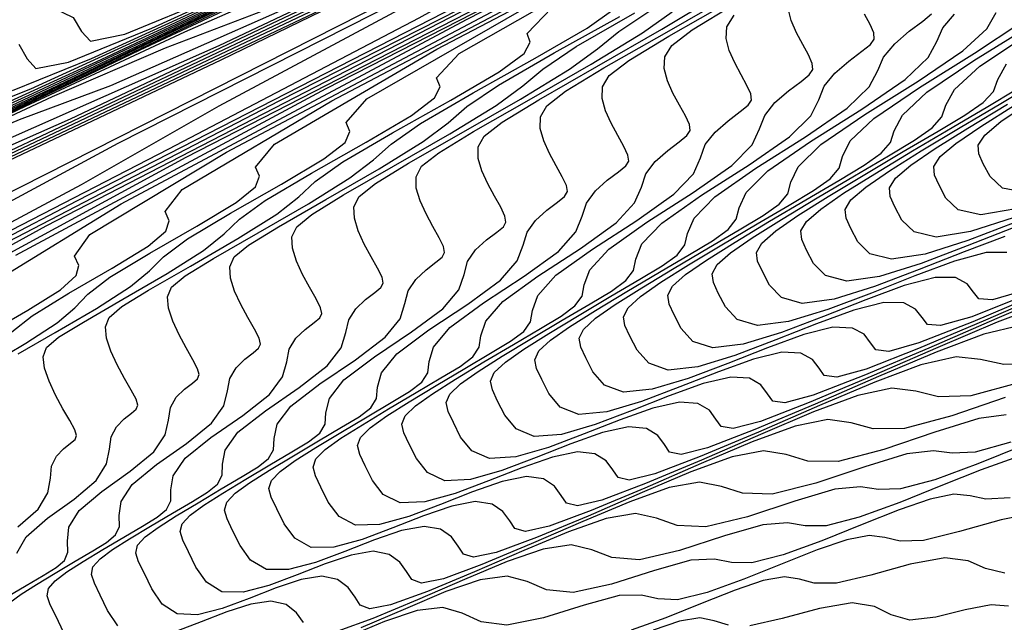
# Model space of a CAD drawing. Extents: x 3249832 to 3255657, y 13789405 to 13793316.
# Tile 191 of 256: x 3254639 to 3254653, y 13790544 to 13790552. Entities that reach past the tile are written whole.
import ezdxf

# ---------------------------------------------------------------- set-up
doc = ezdxf.new("R2010")
doc.units = 0
doc.header["$LTSCALE"] = 100
doc.header["$MEASUREMENT"] = 0
for name, color, linetype in [('GRATIO_CON', 10, 'CONTINUOUS'), ('GRATIO_ICON', 7, 'CONTINUOUS'), ('TARGETS_EAST', 7, 'CONTINUOUS')]:
    doc.layers.add(name, color=color, linetype=linetype)

# ---------------------------------------------------------------- blocks, each defined once
blk = doc.blocks.new('Gratio_032316_contours')
at = {"layer": 'GRATIO_CON', "color": 1, "linetype": 'Continuous', "flags": 128}
for points in [[(3254631.749, 13790546.781), (3254642.139, 13790551.705), (3254660.612, 13790560.669)], [(3254629.952, 13790546.105), (3254633.823, 13790547.807), (3254643.957, 13790552.61), (3254661.97, 13790561.35)], [(3254632.081, 13790547.153), (3254635.895, 13790548.831), (3254645.776, 13790553.514), (3254663.328, 13790562.031)], [(3254631.435, 13790547.138), (3254632.413, 13790547.577), (3254633.213, 13790547.874), (3254634.21, 13790548.201), (3254637.966, 13790549.856), (3254647.594, 13790554.419), (3254664.686, 13790562.712)], [(3254631.869, 13790547.388), (3254633.138, 13790547.995), (3254634.625, 13790548.706), (3254636.099, 13790549.384), (3254637.288, 13790549.873), (3254638.468, 13790550.296), (3254642.109, 13790551.904), (3254651.231, 13790556.227), (3254667.403, 13790564.074)], [(3254631.84, 13790547.41), (3254632.994, 13790547.946), (3254634.48, 13790548.657), (3254636.22, 13790549.489), (3254637.942, 13790550.288), (3254639.325, 13790550.873), (3254640.596, 13790551.344), (3254644.18, 13790552.928), (3254653.049, 13790557.132), (3254668.761, 13790564.755)], [(3254631.889, 13790547.498), (3254632.798, 13790547.888), (3254634.12, 13790548.504), (3254635.822, 13790549.319), (3254637.815, 13790550.273), (3254639.785, 13790551.192), (3254641.362, 13790551.872), (3254642.725, 13790552.392), (3254646.252, 13790553.953), (3254654.868, 13790558.036)], [(3254632.175, 13790547.743), (3254632.733, 13790547.921), (3254633.757, 13790548.365), (3254635.246, 13790549.062), (3254637.164, 13790549.981), (3254639.41, 13790551.056), (3254641.628, 13790552.095), (3254643.399, 13790552.872), (3254644.854, 13790553.44), (3254648.323, 13790554.977), (3254656.686, 13790558.941)], [(3254632.15, 13790549.075), (3254632.68, 13790549.184), (3254633.038, 13790549.114), (3254633.247, 13790548.922), (3254633.361, 13790548.699), (3254633.462, 13790548.537), (3254633.742, 13790548.528), (3254634.421, 13790548.766), (3254635.673, 13790549.32), (3254637.498, 13790550.178), (3254639.848, 13790551.304), (3254642.6, 13790552.623), (3254645.314, 13790553.903), (3254647.474, 13790554.871), (3254649.112, 13790555.536), (3254652.466, 13790557.026), (3254660.323, 13790560.75)], [(3254632.196, 13790549.185), (3254632.834, 13790549.411), (3254633.407, 13790549.54), (3254633.789, 13790549.483), (3254634.006, 13790549.297), (3254634.12, 13790549.076), (3254634.223, 13790548.917), (3254634.525, 13790548.921), (3254635.265, 13790549.188), (3254636.632, 13790549.798), (3254638.624, 13790550.736), (3254641.191, 13790551.966), (3254644.195, 13790553.407), (3254647.157, 13790554.807), (3254649.511, 13790555.871), (3254651.241, 13790556.584), (3254654.537, 13790558.05)], [(3254631.898, 13790549.2), (3254632.246, 13790549.282), (3254632.829, 13790549.496), (3254633.518, 13790549.746), (3254634.134, 13790549.896), (3254634.539, 13790549.851), (3254634.764, 13790549.671), (3254634.878, 13790549.454), (3254634.984, 13790549.298), (3254635.309, 13790549.313), (3254636.109, 13790549.61), (3254637.59, 13790550.275), (3254639.75, 13790551.294), (3254642.533, 13790552.628), (3254645.79, 13790554.19), (3254649, 13790555.71), (3254651.548, 13790556.87), (3254653.37, 13790557.631)], [(3254632.135, 13790549.499), (3254632.271, 13790549.483), (3254632.463, 13790549.48), (3254632.836, 13790549.573), (3254633.463, 13790549.808), (3254634.202, 13790550.081), (3254634.861, 13790550.251), (3254635.29, 13790550.22), (3254635.522, 13790550.046), (3254635.637, 13790549.831), (3254635.746, 13790549.679), (3254636.092, 13790549.706), (3254636.953, 13790550.033), (3254638.548, 13790550.753), (3254640.876, 13790551.853), (3254643.875, 13790553.29), (3254647.385, 13790554.974), (3254650.843, 13790556.614), (3254653.585, 13790557.87)], [(3254632.154, 13790549.769), (3254632.265, 13790549.731), (3254632.397, 13790549.754), (3254632.569, 13790549.82), (3254632.792, 13790549.911), (3254633.027, 13790549.996), (3254633.229, 13790550.04), (3254633.38, 13790550.032), (3254633.594, 13790550.04), (3254634.015, 13790550.156), (3254634.729, 13790550.431), (3254635.57, 13790550.751), (3254636.315, 13790550.963), (3254636.79, 13790550.957), (3254637.039, 13790550.795), (3254637.154, 13790550.586), (3254637.268, 13790550.44), (3254637.659, 13790550.491), (3254638.641, 13790550.877), (3254640.465, 13790551.708), (3254643.127, 13790552.969), (3254646.559, 13790554.614), (3254650.575, 13790556.541), (3254654.529, 13790558.422)], [(3254638.442, 13790550.883), (3254639.484, 13790551.3), (3254641.423, 13790552.186), (3254644.253, 13790553.527), (3254647.901, 13790555.275), (3254652.17, 13790557.325), (3254656.372, 13790559.325)], [(3254639.225, 13790551.276), (3254640.328, 13790551.722), (3254642.382, 13790552.663), (3254645.379, 13790554.085), (3254649.243, 13790555.937), (3254653.765, 13790558.108)], [(3254639.314, 13790551.92), (3254639.43, 13790551.718), (3254639.552, 13790551.582), (3254640.009, 13790551.668), (3254641.172, 13790552.145), (3254643.34, 13790553.141), (3254646.505, 13790554.643), (3254650.585, 13790556.599), (3254655.36, 13790558.892)]]:
    blk.add_lwpolyline(points, dxfattribs=at)
at = {"layer": 'GRATIO_CON', "color": 5, "linetype": 'Continuous', "flags": 128}
for points in [[(3254627.974, 13790543.635), (3254628.839, 13790544.172), (3254629.879, 13790544.763), (3254630.77, 13790545.306), (3254631.786, 13790545.973), (3254635.594, 13790548.034), (3254645.46, 13790553.036), (3254663.069, 13790561.762)], [(3254628.706, 13790543.58), (3254628.997, 13790543.95), (3254629.928, 13790544.594), (3254631.66, 13790545.563), (3254633.721, 13790546.663), (3254635.48, 13790547.634), (3254636.947, 13790548.517), (3254640.701, 13790550.541), (3254649.96, 13790555.235), (3254666.437, 13790563.4)], [(3254630.077, 13790543.851), (3254629.998, 13790543.993), (3254629.994, 13790544.212), (3254630.465, 13790544.668), (3254631.881, 13790545.553), (3254634.481, 13790546.955), (3254637.563, 13790548.562), (3254640.189, 13790549.962), (3254642.108, 13790551.06), (3254645.808, 13790553.048), (3254654.46, 13790557.434)], [(3254630.831, 13790543.846), (3254630.991, 13790543.981), (3254631.183, 13790544.116), (3254631.329, 13790544.243), (3254631.373, 13790544.357), (3254631.336, 13790544.473), (3254631.26, 13790544.615), (3254631.283, 13790544.844), (3254631.933, 13790545.387), (3254633.835, 13790546.511), (3254637.303, 13790548.346), (3254641.405, 13790550.462), (3254644.899, 13790552.29), (3254647.27, 13790553.604), (3254650.915, 13790555.554), (3254658.96, 13790559.633)], [(3254631.855, 13790543.796), (3254631.854, 13790543.898), (3254631.913, 13790543.973), (3254632.052, 13790544.061), (3254632.272, 13790544.189), (3254632.516, 13790544.343), (3254632.709, 13790544.497), (3254632.806, 13790544.634), (3254632.871, 13790544.768), (3254632.999, 13790544.919), (3254633.247, 13790545.098), (3254633.542, 13790545.287), (3254633.777, 13790545.459), (3254633.872, 13790545.596), (3254633.855, 13790545.719), (3254633.784, 13790545.858), (3254633.86, 13790546.107), (3254634.869, 13790546.823), (3254637.742, 13790548.429), (3254642.946, 13790551.129), (3254649.089, 13790554.261), (3254654.318, 13790556.946)], [(3254636.337, 13790547.541), (3254639.696, 13790549.388), (3254645.767, 13790552.521), (3254652.932, 13790556.161), (3254659.028, 13790559.274)], [(3254637.806, 13790548.26), (3254641.65, 13790550.346), (3254648.589, 13790553.912), (3254656.774, 13790558.061)], [(3254639.274, 13790548.978), (3254643.603, 13790551.305), (3254651.41, 13790555.303), (3254660.616, 13790559.96)], [(3254638.885, 13790547.89), (3254639.44, 13790548.213), (3254639.896, 13790548.497), (3254640.117, 13790548.694), (3254640.151, 13790548.833), (3254640.093, 13790548.965), (3254640.303, 13790549.265), (3254642.21, 13790550.414), (3254647.511, 13790553.222), (3254657.053, 13790558.086)], [(3254639.218, 13790547.91), (3254639.501, 13790548.135), (3254640.013, 13790548.449), (3254640.619, 13790548.798), (3254641.12, 13790549.104), (3254641.367, 13790549.313), (3254641.411, 13790549.456), (3254641.354, 13790549.586), (3254641.591, 13790549.896), (3254643.678, 13790551.133), (3254649.464, 13790554.181), (3254659.875, 13790559.478)], [(3254638.879, 13790547.435), (3254639.414, 13790547.75), (3254639.851, 13790548.035), (3254640.095, 13790548.246), (3254640.276, 13790548.433), (3254640.584, 13790548.671), (3254641.141, 13790549.007), (3254641.799, 13790549.383), (3254642.344, 13790549.712), (3254642.616, 13790549.933), (3254642.67, 13790550.079), (3254642.616, 13790550.208), (3254642.88, 13790550.528), (3254645.146, 13790551.851), (3254651.418, 13790555.14), (3254662.696, 13790560.869)], [(3254639.308, 13790547.604), (3254639.823, 13790547.899), (3254640.399, 13790548.236), (3254640.872, 13790548.54), (3254641.136, 13790548.762), (3254641.334, 13790548.957), (3254641.668, 13790549.207), (3254642.269, 13790549.566), (3254642.978, 13790549.968), (3254643.568, 13790550.32), (3254643.865, 13790550.552), (3254643.929, 13790550.702), (3254643.878, 13790550.829), (3254644.168, 13790551.159), (3254646.614, 13790552.569), (3254653.372, 13790556.099)], [(3254639.287, 13790544.825), (3254639.416, 13790545.052), (3254639.714, 13790545.309), (3254640.085, 13790545.577), (3254640.392, 13790545.836), (3254640.539, 13790546.07), (3254640.579, 13790546.273), (3254640.601, 13790546.446), (3254640.675, 13790546.586), (3254640.782, 13790546.696), (3254640.886, 13790546.776), (3254640.953, 13790546.832), (3254640.975, 13790546.887), (3254640.951, 13790546.969), (3254640.884, 13790547.096), (3254640.789, 13790547.261), (3254640.688, 13790547.448), (3254640.599, 13790547.639), (3254640.539, 13790547.821), (3254640.522, 13790547.979), (3254640.574, 13790548.111), (3254640.752, 13790548.262), (3254641.122, 13790548.489), (3254641.711, 13790548.826), (3254642.37, 13790549.21), (3254642.912, 13790549.551), (3254643.219, 13790549.794), (3254643.45, 13790550.004), (3254643.835, 13790550.279), (3254644.524, 13790550.683), (3254645.338, 13790551.138), (3254646.016, 13790551.535), (3254646.363, 13790551.792), (3254646.448, 13790551.947), (3254646.402, 13790552.072), (3254646.745, 13790552.422)], [(3254653.118, 13790544.085), (3254652.874, 13790544.104), (3254652.513, 13790544.031), (3254652.104, 13790543.932), (3254651.74, 13790543.891), (3254651.48, 13790543.963), (3254651.248, 13790544.077), (3254650.938, 13790544.129), (3254650.479, 13790544.053), (3254649.96, 13790543.913), (3254649.508, 13790543.811)], [(3254649.212, 13790543.817), (3254649.013, 13790543.88), (3254648.811, 13790543.919), (3254648.528, 13790543.873), (3254648.162, 13790543.75)], [(3254639.159, 13790544.219), (3254639.419, 13790544.374), (3254639.655, 13790544.512), (3254639.835, 13790544.623), (3254639.952, 13790544.723), (3254640, 13790544.838), (3254639.994, 13790544.991), (3254640.014, 13790545.184), (3254640.155, 13790545.417), (3254640.474, 13790545.684), (3254640.869, 13790545.965), (3254641.198, 13790546.236), (3254641.358, 13790546.475), (3254641.403, 13790546.679), (3254641.43, 13790546.853), (3254641.51, 13790546.997), (3254641.625, 13790547.112), (3254641.735, 13790547.196), (3254641.806, 13790547.256), (3254641.83, 13790547.313), (3254641.808, 13790547.394), (3254641.742, 13790547.521), (3254641.649, 13790547.685), (3254641.549, 13790547.869), (3254641.461, 13790548.058), (3254641.403, 13790548.239), (3254641.389, 13790548.398), (3254641.446, 13790548.532), (3254641.635, 13790548.691), (3254642.03, 13790548.932), (3254642.654, 13790549.29), (3254643.355, 13790549.696), (3254643.933, 13790550.057), (3254644.26, 13790550.309), (3254644.507, 13790550.527), (3254644.919, 13790550.815), (3254645.652, 13790551.241), (3254646.517, 13790551.724), (3254647.239, 13790552.143), (3254647.613, 13790552.411)], [(3254653.066, 13790544.544), (3254652.795, 13790544.608), (3254652.555, 13790544.715), (3254652.23, 13790544.759), (3254651.746, 13790544.671), (3254651.196, 13790544.518), (3254650.719, 13790544.405), (3254650.409, 13790544.403), (3254650.202, 13790544.461), (3254649.992, 13790544.495), (3254649.694, 13790544.441), (3254649.306, 13790544.309), (3254648.845, 13790544.126), (3254648.34, 13790543.923), (3254647.854, 13790543.75)], [(3254639.191, 13790544.134), (3254639.346, 13790544.251), (3254639.561, 13790544.388), (3254639.824, 13790544.546), (3254640.099, 13790544.71), (3254640.348, 13790544.857), (3254640.54, 13790544.973), (3254640.663, 13790545.078), (3254640.717, 13790545.195), (3254640.715, 13790545.348), (3254640.74, 13790545.543), (3254640.894, 13790545.781), (3254641.234, 13790546.06), (3254641.654, 13790546.354), (3254642.004, 13790546.635), (3254642.176, 13790546.879), (3254642.227, 13790547.086), (3254642.258, 13790547.26), (3254642.345, 13790547.408), (3254642.467, 13790547.527), (3254642.584, 13790547.617), (3254642.659, 13790547.68), (3254642.686, 13790547.738), (3254642.666, 13790547.82), (3254642.601, 13790547.946), (3254642.509, 13790548.108), (3254642.41, 13790548.29), (3254642.324, 13790548.478), (3254642.266, 13790548.657), (3254642.256, 13790548.816), (3254642.318, 13790548.954), (3254642.519, 13790549.12), (3254642.937, 13790549.375), (3254643.598, 13790549.754), (3254644.341, 13790550.183), (3254644.953, 13790550.562), (3254645.301, 13790550.825), (3254645.565, 13790551.051), (3254646.003, 13790551.351), (3254646.78, 13790551.8), (3254647.697, 13790552.309)], [(3254653.523, 13790545.389), (3254653.013, 13790545.288), (3254652.433, 13790545.123), (3254651.93, 13790544.999), (3254651.606, 13790544.99), (3254651.392, 13790545.042), (3254651.173, 13790545.071), (3254650.86, 13790545.01), (3254650.449, 13790544.868), (3254649.962, 13790544.674), (3254649.427, 13790544.459), (3254648.914, 13790544.275), (3254648.499, 13790544.174), (3254648.226, 13790544.187), (3254647.999, 13790544.239), (3254647.686, 13790544.231), (3254647.2, 13790544.099), (3254646.633, 13790543.922), (3254646.122, 13790543.818), (3254645.764, 13790543.864), (3254645.5, 13790543.984), (3254645.229, 13790544.067), (3254644.87, 13790544.024), (3254644.417, 13790543.87), (3254643.883, 13790543.645)], [(3254639.939, 13790543.72), (3254639.834, 13790543.938), (3254639.753, 13790544.104), (3254639.711, 13790544.226), (3254639.727, 13790544.331), (3254639.82, 13790544.439), (3254639.984, 13790544.562), (3254640.211, 13790544.706), (3254640.488, 13790544.873), (3254640.778, 13790545.046), (3254641.042, 13790545.201), (3254641.244, 13790545.324), (3254641.375, 13790545.432), (3254641.434, 13790545.552), (3254641.436, 13790545.706), (3254641.467, 13790545.902), (3254641.633, 13790546.146), (3254641.994, 13790546.435), (3254642.439, 13790546.743), (3254642.81, 13790547.034), (3254642.994, 13790547.283), (3254643.052, 13790547.492), (3254643.087, 13790547.668), (3254643.18, 13790547.819), (3254643.309, 13790547.943), (3254643.433, 13790548.038), (3254643.512, 13790548.103), (3254643.542, 13790548.164), (3254643.523, 13790548.246), (3254643.46, 13790548.371), (3254643.369, 13790548.531), (3254643.272, 13790548.711), (3254643.186, 13790548.897), (3254643.13, 13790549.075), (3254643.122, 13790549.234), (3254643.19, 13790549.375), (3254643.403, 13790549.548), (3254643.844, 13790549.818), (3254644.542, 13790550.218), (3254645.326, 13790550.67), (3254645.973, 13790551.067), (3254646.342, 13790551.341), (3254646.623, 13790551.574), (3254647.086, 13790551.887), (3254647.907, 13790552.358)], [(3254653.141, 13790545.593), (3254652.803, 13790545.576), (3254652.581, 13790545.623), (3254652.354, 13790545.647), (3254652.025, 13790545.578), (3254651.593, 13790545.427), (3254651.078, 13790545.222), (3254650.514, 13790544.995), (3254649.973, 13790544.799), (3254649.537, 13790544.689), (3254649.253, 13790544.695), (3254649.017, 13790544.741), (3254648.689, 13790544.725), (3254648.178, 13790544.581), (3254647.582, 13790544.391), (3254647.046, 13790544.275), (3254646.675, 13790544.312), (3254646.404, 13790544.427), (3254646.124, 13790544.503), (3254645.748, 13790544.452), (3254645.272, 13790544.288), (3254644.708, 13790544.049), (3254644.085, 13790543.78)], [(3254653.312, 13790546.318), (3254652.688, 13790546.068), (3254652.091, 13790545.848), (3254651.613, 13790545.718), (3254651.305, 13790545.711), (3254651.051, 13790545.746), (3254650.696, 13790545.714), (3254650.135, 13790545.546), (3254649.479, 13790545.329), (3254648.894, 13790545.189), (3254648.496, 13790545.21), (3254648.21, 13790545.312), (3254647.913, 13790545.376), (3254647.505, 13790545.308), (3254646.98, 13790545.122), (3254646.357, 13790544.858), (3254645.669, 13790544.561), (3254645.013, 13790544.287), (3254644.5, 13790544.101), (3254644.209, 13790544.047), (3254644.077, 13790544.098), (3254644.004, 13790544.211), (3254643.909, 13790544.345), (3254643.76, 13790544.455), (3254643.543, 13790544.502), (3254643.251, 13790544.455), (3254642.903, 13790544.339), (3254642.527, 13790544.192), (3254642.153, 13790544.052), (3254641.808, 13790543.965), (3254641.522, 13790543.977), (3254641.522, 13790543.977), (3254641.314, 13790544.114), (3254641.17, 13790544.325), (3254641.066, 13790544.54), (3254640.986, 13790544.703), (3254640.947, 13790544.825), (3254640.971, 13790544.933), (3254641.076, 13790545.049), (3254641.258, 13790545.183), (3254641.51, 13790545.342), (3254641.816, 13790545.527), (3254642.137, 13790545.718), (3254642.428, 13790545.89), (3254642.652, 13790546.025), (3254642.799, 13790546.142), (3254642.868, 13790546.266), (3254642.877, 13790546.421), (3254642.92, 13790546.621), (3254643.11, 13790546.875), (3254643.514, 13790547.186), (3254644.009, 13790547.52), (3254644.422, 13790547.833), (3254644.631, 13790548.092), (3254644.7, 13790548.304), (3254644.745, 13790548.483), (3254644.85, 13790548.641), (3254644.994, 13790548.775), (3254645.13, 13790548.879), (3254645.218, 13790548.951), (3254645.253, 13790549.015), (3254645.237, 13790549.098), (3254645.177, 13790549.221), (3254645.089, 13790549.378), (3254644.994, 13790549.554), (3254644.91, 13790549.735), (3254644.858, 13790549.911), (3254644.856, 13790550.071), (3254644.933, 13790550.218), (3254645.171, 13790550.406), (3254645.658, 13790550.703), (3254646.43, 13790551.145), (3254647.297, 13790551.643), (3254648.014, 13790552.078), (3254648.425, 13790552.373)], [(3254653.151, 13790546.372), (3254652.651, 13790546.233), (3254652.331, 13790546.219), (3254652.069, 13790546.248), (3254651.699, 13790546.208), (3254651.113, 13790546.029), (3254650.428, 13790545.798), (3254649.819, 13790545.646), (3254649.407, 13790545.659), (3254649.114, 13790545.755), (3254648.808, 13790545.813), (3254648.383, 13790545.737), (3254647.835, 13790545.54), (3254647.182, 13790545.263), (3254646.461, 13790544.951), (3254645.774, 13790544.664), (3254645.237, 13790544.467), (3254644.933, 13790544.406), (3254644.796, 13790544.454), (3254644.723, 13790544.566), (3254644.628, 13790544.698), (3254644.478, 13790544.806), (3254644.256, 13790544.849), (3254643.952, 13790544.796), (3254643.588, 13790544.674), (3254643.195, 13790544.519), (3254642.803, 13790544.373), (3254642.442, 13790544.279), (3254642.145, 13790544.286), (3254642.145, 13790544.286), (3254641.931, 13790544.419), (3254641.785, 13790544.628), (3254641.681, 13790544.84), (3254641.603, 13790545.003), (3254641.565, 13790545.125), (3254641.593, 13790545.234), (3254641.704, 13790545.354), (3254641.896, 13790545.494), (3254642.159, 13790545.66), (3254642.48, 13790545.854), (3254642.817, 13790546.054), (3254643.122, 13790546.234), (3254643.356, 13790546.376), (3254643.511, 13790546.497), (3254643.585, 13790546.623), (3254643.598, 13790546.779), (3254643.646, 13790546.98), (3254643.849, 13790547.239), (3254644.274, 13790547.561), (3254644.793, 13790547.908), (3254645.228, 13790548.232), (3254645.449, 13790548.497), (3254645.525, 13790548.71), (3254645.573, 13790548.89), (3254645.685, 13790549.052), (3254645.836, 13790549.191), (3254645.979, 13790549.299), (3254646.072, 13790549.375), (3254646.109, 13790549.44), (3254646.095, 13790549.523), (3254646.036, 13790549.646), (3254645.949, 13790549.801), (3254645.855, 13790549.975), (3254645.773, 13790550.154), (3254645.722, 13790550.329), (3254645.722, 13790550.489), (3254645.805, 13790550.639), (3254646.054, 13790550.835), (3254646.565, 13790551.146), (3254647.374, 13790551.609), (3254648.283, 13790552.13), (3254649.034, 13790552.584)], [(3254653.086, 13790546.75), (3254652.702, 13790546.702), (3254652.091, 13790546.511), (3254651.377, 13790546.267), (3254650.743, 13790546.103), (3254650.318, 13790546.107), (3254650.017, 13790546.198), (3254649.702, 13790546.249), (3254649.261, 13790546.165), (3254648.689, 13790545.957), (3254648.007, 13790545.667), (3254647.253, 13790545.341), (3254646.534, 13790545.04), (3254645.974, 13790544.832), (3254645.657, 13790544.765), (3254645.515, 13790544.81), (3254645.442, 13790544.92), (3254645.347, 13790545.051), (3254645.196, 13790545.157), (3254644.968, 13790545.196), (3254644.653, 13790545.138), (3254644.273, 13790545.009), (3254643.862, 13790544.847), (3254643.452, 13790544.693), (3254643.076, 13790544.594), (3254642.767, 13790544.595), (3254642.767, 13790544.595), (3254642.548, 13790544.724), (3254642.4, 13790544.93), (3254642.297, 13790545.141), (3254642.219, 13790545.302), (3254642.184, 13790545.424), (3254642.215, 13790545.535), (3254642.332, 13790545.659), (3254642.533, 13790545.804), (3254642.809, 13790545.979), (3254643.144, 13790546.181), (3254643.496, 13790546.39), (3254643.815, 13790546.578), (3254644.06, 13790546.726), (3254644.223, 13790546.851), (3254644.302, 13790546.98), (3254644.318, 13790547.136), (3254644.373, 13790547.339), (3254644.588, 13790547.604), (3254645.035, 13790547.937), (3254645.578, 13790548.297), (3254646.034, 13790548.632), (3254646.267, 13790548.901), (3254646.349, 13790549.116), (3254646.402, 13790549.298), (3254646.52, 13790549.463), (3254646.679, 13790549.607), (3254646.828, 13790549.72), (3254646.925, 13790549.799), (3254646.965, 13790549.866), (3254646.952, 13790549.949), (3254646.894, 13790550.071), (3254646.809, 13790550.225), (3254646.716, 13790550.396), (3254646.635, 13790550.574), (3254646.586, 13790550.747), (3254646.589, 13790550.908), (3254646.677, 13790551.061), (3254646.938, 13790551.264), (3254647.472, 13790551.589), (3254648.318, 13790552.072), (3254649.268, 13790552.617)], [(3254653.07, 13790546.994), (3254652.326, 13790546.736), (3254651.667, 13790546.56), (3254651.229, 13790546.556), (3254650.921, 13790546.641), (3254650.597, 13790546.686), (3254650.14, 13790546.593), (3254649.543, 13790546.374), (3254648.832, 13790546.072), (3254648.045, 13790545.731), (3254647.295, 13790545.417), (3254646.71, 13790545.198), (3254646.38, 13790545.124), (3254646.234, 13790545.166), (3254646.161, 13790545.275), (3254646.067, 13790545.404), (3254645.914, 13790545.508), (3254645.681, 13790545.543), (3254645.354, 13790545.48), (3254644.959, 13790545.343), (3254644.53, 13790545.175), (3254644.102, 13790545.014), (3254643.71, 13790544.908), (3254643.39, 13790544.904), (3254643.39, 13790544.904), (3254643.165, 13790545.03), (3254643.015, 13790545.233), (3254642.913, 13790545.442), (3254642.836, 13790545.602), (3254642.802, 13790545.724), (3254642.837, 13790545.836), (3254642.96, 13790545.963), (3254643.17, 13790546.115), (3254643.458, 13790546.297), (3254643.808, 13790546.508), (3254644.175, 13790546.726), (3254644.509, 13790546.922), (3254644.765, 13790547.077), (3254644.935, 13790547.206), (3254645.019, 13790547.337), (3254645.039, 13790547.494), (3254645.099, 13790547.698), (3254645.327, 13790547.969), (3254645.795, 13790548.312), (3254646.363, 13790548.685), (3254646.84, 13790549.031), (3254647.085, 13790549.306), (3254647.173, 13790549.522), (3254647.231, 13790549.705), (3254647.355, 13790549.874), (3254647.521, 13790550.023), (3254647.677, 13790550.14), (3254647.778, 13790550.223), (3254647.82, 13790550.291), (3254647.809, 13790550.375), (3254647.753, 13790550.496), (3254647.669, 13790550.648), (3254647.577, 13790550.818), (3254647.497, 13790550.993), (3254647.45, 13790551.165), (3254647.456, 13790551.326), (3254647.549, 13790551.482), (3254647.822, 13790551.693), (3254648.379, 13790552.032), (3254649.261, 13790552.536)], [(3254653.515, 13790547.474), (3254653.05, 13790547.453), (3254652.728, 13790547.526), (3254652.387, 13790547.559), (3254651.896, 13790547.449), (3254651.252, 13790547.209), (3254650.481, 13790546.881), (3254649.629, 13790546.511), (3254648.817, 13790546.169), (3254648.184, 13790545.929), (3254647.827, 13790545.842), (3254647.672, 13790545.877), (3254647.599, 13790545.984), (3254647.506, 13790546.11), (3254647.35, 13790546.209), (3254647.105, 13790546.237), (3254646.756, 13790546.163), (3254646.329, 13790546.013), (3254645.865, 13790545.83), (3254645.402, 13790545.655), (3254644.979, 13790545.537), (3254644.635, 13790545.523), (3254644.635, 13790545.523), (3254644.398, 13790545.64), (3254644.246, 13790545.838), (3254644.144, 13790546.043), (3254644.069, 13790546.201), (3254644.038, 13790546.323), (3254644.08, 13790546.438), (3254644.217, 13790546.573), (3254644.445, 13790546.736), (3254644.757, 13790546.933), (3254645.136, 13790547.162), (3254645.534, 13790547.399), (3254645.895, 13790547.611), (3254646.173, 13790547.778), (3254646.358, 13790547.916), (3254646.453, 13790548.051), (3254646.48, 13790548.209), (3254646.552, 13790548.417), (3254646.805, 13790548.698), (3254647.315, 13790549.063), (3254647.933, 13790549.462), (3254648.452, 13790549.829), (3254648.722, 13790550.115), (3254648.822, 13790550.335), (3254648.888, 13790550.52), (3254649.025, 13790550.696), (3254649.206, 13790550.854), (3254649.375, 13790550.982), (3254649.484, 13790551.07), (3254649.532, 13790551.142), (3254649.524, 13790551.227), (3254649.47, 13790551.346), (3254649.389, 13790551.495), (3254649.299, 13790551.66), (3254649.222, 13790551.831), (3254649.178, 13790552.001), (3254649.189, 13790552.163), (3254649.293, 13790552.325)], [(3254653.281, 13790547.996), (3254652.774, 13790547.877), (3254652.106, 13790547.627), (3254651.306, 13790547.285), (3254650.421, 13790546.902), (3254649.577, 13790546.546), (3254648.921, 13790546.294), (3254648.551, 13790546.201), (3254648.391, 13790546.233), (3254648.318, 13790546.338), (3254648.225, 13790546.463), (3254648.068, 13790546.56), (3254647.818, 13790546.584), (3254647.457, 13790546.504), (3254647.015, 13790546.348), (3254646.532, 13790546.158), (3254646.051, 13790545.976), (3254645.613, 13790545.851), (3254645.258, 13790545.832), (3254645.258, 13790545.832), (3254645.015, 13790545.946), (3254644.861, 13790546.141), (3254644.76, 13790546.344), (3254644.686, 13790546.5), (3254644.657, 13790546.622), (3254644.702, 13790546.739), (3254644.845, 13790546.878), (3254645.082, 13790547.047), (3254645.406, 13790547.251), (3254645.8, 13790547.489), (3254646.214, 13790547.735), (3254646.589, 13790547.955), (3254646.877, 13790548.129), (3254647.07, 13790548.271), (3254647.17, 13790548.408), (3254647.201, 13790548.567), (3254647.279, 13790548.776), (3254647.543, 13790549.062), (3254648.075, 13790549.439), (3254648.717, 13790549.851), (3254649.258, 13790550.229), (3254649.54, 13790550.519), (3254649.646, 13790550.741), (3254649.717, 13790550.927), (3254649.86, 13790551.106), (3254650.048, 13790551.27), (3254650.224, 13790551.402), (3254650.338, 13790551.494), (3254650.387, 13790551.568), (3254650.381, 13790551.652), (3254650.329, 13790551.771), (3254650.249, 13790551.918), (3254650.161, 13790552.081), (3254650.084, 13790552.25), (3254650.042, 13790552.419)], [(3254653.653, 13790548.306), (3254652.961, 13790548.044), (3254652.131, 13790547.69), (3254651.213, 13790547.292), (3254650.338, 13790546.922), (3254649.657, 13790546.66), (3254649.275, 13790546.56), (3254649.11, 13790546.589), (3254649.037, 13790546.693), (3254648.945, 13790546.816), (3254648.786, 13790546.911), (3254648.53, 13790546.931), (3254648.158, 13790546.846), (3254647.7, 13790546.683), (3254647.2, 13790546.485), (3254646.701, 13790546.297), (3254646.247, 13790546.166), (3254645.88, 13790546.141), (3254645.88, 13790546.141), (3254645.632, 13790546.251), (3254645.476, 13790546.443), (3254645.376, 13790546.645), (3254645.302, 13790546.8), (3254645.275, 13790546.922), (3254645.324, 13790547.041), (3254645.473, 13790547.183), (3254645.72, 13790547.358), (3254646.056, 13790547.569), (3254646.464, 13790547.816), (3254646.893, 13790548.071), (3254647.282, 13790548.3), (3254647.581, 13790548.479), (3254647.782, 13790548.625), (3254647.887, 13790548.765), (3254647.921, 13790548.925), (3254648.005, 13790549.135), (3254648.282, 13790549.427), (3254648.835, 13790549.814), (3254649.502, 13790550.239), (3254650.064, 13790550.628), (3254650.358, 13790550.924), (3254650.47, 13790551.147), (3254650.546, 13790551.335), (3254650.695, 13790551.517), (3254650.891, 13790551.686), (3254651.072, 13790551.823), (3254651.191, 13790551.918), (3254651.243, 13790551.993), (3254651.238, 13790552.078), (3254651.188, 13790552.196), (3254651.109, 13790552.341)], [(3254653.815, 13790548.461), (3254652.955, 13790548.094), (3254652.005, 13790547.682), (3254651.099, 13790547.299), (3254650.394, 13790547.025), (3254649.998, 13790546.919), (3254649.829, 13790546.945), (3254649.756, 13790547.047), (3254649.664, 13790547.169), (3254649.504, 13790547.262), (3254649.243, 13790547.278), (3254648.859, 13790547.188), (3254648.385, 13790547.018), (3254647.867, 13790546.813), (3254647.351, 13790546.617), (3254646.881, 13790546.48), (3254646.503, 13790546.45), (3254646.503, 13790546.45), (3254646.249, 13790546.556), (3254646.092, 13790546.746), (3254645.991, 13790546.945), (3254645.919, 13790547.099), (3254645.893, 13790547.221), (3254645.946, 13790547.342), (3254646.101, 13790547.488), (3254646.357, 13790547.668), (3254646.705, 13790547.887), (3254647.128, 13790548.143), (3254647.573, 13790548.407), (3254647.975, 13790548.644), (3254648.285, 13790548.83), (3254648.494, 13790548.98), (3254648.604, 13790549.122), (3254648.642, 13790549.282), (3254648.732, 13790549.494), (3254649.021, 13790549.792), (3254649.595, 13790550.19), (3254650.287, 13790550.628), (3254650.869, 13790551.027), (3254651.176, 13790551.328), (3254651.295, 13790551.553), (3254651.374, 13790551.742), (3254651.53, 13790551.928), (3254651.733, 13790552.102), (3254651.921, 13790552.243), (3254652.044, 13790552.342)], [(3254653.589, 13790548.462), (3254652.621, 13790548.051), (3254651.867, 13790547.756), (3254651.446, 13790547.637), (3254651.267, 13790547.657), (3254651.194, 13790547.756), (3254651.103, 13790547.875), (3254650.94, 13790547.963), (3254650.667, 13790547.973), (3254650.261, 13790547.871), (3254649.756, 13790547.688), (3254649.202, 13790547.468), (3254648.65, 13790547.259), (3254648.149, 13790547.109), (3254647.748, 13790547.068), (3254647.748, 13790547.068), (3254647.482, 13790547.167), (3254647.322, 13790547.351), (3254647.223, 13790547.547), (3254647.152, 13790547.698), (3254647.13, 13790547.82), (3254647.189, 13790547.944), (3254647.357, 13790548.098), (3254647.632, 13790548.29), (3254648.004, 13790548.524), (3254648.456, 13790548.797), (3254648.931, 13790549.079), (3254649.362, 13790549.333), (3254649.694, 13790549.531), (3254649.918, 13790549.69), (3254650.038, 13790549.836), (3254650.083, 13790549.997), (3254650.185, 13790550.212), (3254650.499, 13790550.521), (3254651.115, 13790550.941), (3254651.857, 13790551.405), (3254652.481, 13790551.826), (3254652.813, 13790552.137), (3254652.943, 13790552.365)], [(3254653.381, 13790548.428), (3254652.604, 13790548.121), (3254652.169, 13790547.996), (3254651.986, 13790548.013), (3254651.912, 13790548.111), (3254651.822, 13790548.228), (3254651.658, 13790548.314), (3254651.38, 13790548.32), (3254650.962, 13790548.213), (3254650.441, 13790548.022), (3254649.87, 13790547.796), (3254649.3, 13790547.58), (3254648.783, 13790547.423), (3254648.371, 13790547.377), (3254648.371, 13790547.377), (3254648.099, 13790547.472), (3254647.938, 13790547.653), (3254647.838, 13790547.848), (3254647.768, 13790547.998), (3254647.748, 13790548.12), (3254647.811, 13790548.245), (3254647.985, 13790548.402), (3254648.269, 13790548.6), (3254648.654, 13790548.842), (3254649.121, 13790549.124), (3254649.611, 13790549.415), (3254650.056, 13790549.677), (3254650.398, 13790549.882), (3254650.63, 13790550.045), (3254650.755, 13790550.193), (3254650.804, 13790550.355), (3254650.911, 13790550.572), (3254651.238, 13790550.885), (3254651.875, 13790551.316), (3254652.641, 13790551.794), (3254653.287, 13790552.225)], [(3254653.341, 13790548.487), (3254652.893, 13790548.355), (3254652.705, 13790548.369), (3254652.631, 13790548.465), (3254652.542, 13790548.581), (3254652.376, 13790548.665), (3254652.092, 13790548.667), (3254651.663, 13790548.554), (3254651.127, 13790548.357), (3254650.537, 13790548.124), (3254649.949, 13790547.9), (3254649.417, 13790547.738), (3254648.993, 13790547.687), (3254648.993, 13790547.687), (3254648.716, 13790547.777), (3254648.553, 13790547.956), (3254648.454, 13790548.148), (3254648.385, 13790548.297), (3254648.366, 13790548.419), (3254648.433, 13790548.546), (3254648.614, 13790548.707), (3254648.906, 13790548.911), (3254649.303, 13790549.16), (3254649.785, 13790549.451), (3254650.29, 13790549.751), (3254650.749, 13790550.021), (3254651.102, 13790550.232), (3254651.341, 13790550.399), (3254651.472, 13790550.55), (3254651.524, 13790550.713), (3254651.638, 13790550.931), (3254651.976, 13790551.25), (3254652.635, 13790551.692), (3254653.426, 13790552.182)], [(3254653.094, 13790549.016), (3254652.805, 13790549.014), (3254652.364, 13790548.896), (3254651.812, 13790548.692), (3254651.205, 13790548.451), (3254650.599, 13790548.221), (3254650.051, 13790548.052), (3254649.616, 13790547.996), (3254649.616, 13790547.996), (3254649.333, 13790548.083), (3254649.168, 13790548.259), (3254649.07, 13790548.449), (3254649.001, 13790548.597), (3254648.984, 13790548.718), (3254649.055, 13790548.847), (3254649.242, 13790549.012), (3254649.544, 13790549.221), (3254649.952, 13790549.478), (3254650.449, 13790549.778), (3254650.97, 13790550.087), (3254651.442, 13790550.366), (3254651.806, 13790550.583), (3254652.053, 13790550.754), (3254652.189, 13790550.907), (3254652.245, 13790551.07), (3254652.364, 13790551.29), (3254652.715, 13790551.614), (3254653.395, 13790552.067)], [(3254653.183, 13790549.362), (3254652.54, 13790549.107), (3254651.898, 13790548.862), (3254651.319, 13790548.681), (3254650.861, 13790548.614), (3254650.861, 13790548.614), (3254650.567, 13790548.693), (3254650.399, 13790548.864), (3254650.301, 13790549.05), (3254650.234, 13790549.196), (3254650.221, 13790549.317), (3254650.298, 13790549.449), (3254650.498, 13790549.622), (3254650.818, 13790549.843), (3254651.251, 13790550.114), (3254651.777, 13790550.432), (3254652.329, 13790550.76), (3254652.829, 13790551.054), (3254653.214, 13790551.284)], [(3254653.207, 13790549.434), (3254652.548, 13790549.183), (3254651.953, 13790548.995), (3254651.484, 13790548.923), (3254651.484, 13790548.923), (3254651.184, 13790548.999), (3254651.014, 13790549.166), (3254650.917, 13790549.351), (3254650.851, 13790549.496), (3254650.839, 13790549.617), (3254650.92, 13790549.751), (3254651.126, 13790549.927), (3254651.456, 13790550.153), (3254651.901, 13790550.433), (3254652.441, 13790550.759), (3254653.008, 13790551.096), (3254653.523, 13790551.399)], [(3254653.198, 13790549.504), (3254652.587, 13790549.309), (3254652.107, 13790549.232), (3254652.107, 13790549.232), (3254651.8, 13790549.304), (3254651.629, 13790549.469), (3254651.533, 13790549.652), (3254651.468, 13790549.795), (3254651.457, 13790549.916), (3254651.542, 13790550.052), (3254651.754, 13790550.232), (3254652.093, 13790550.464), (3254652.55, 13790550.751), (3254653.105, 13790551.086)], [(3254653.221, 13790549.624), (3254652.729, 13790549.542), (3254652.729, 13790549.542), (3254652.417, 13790549.609), (3254652.244, 13790549.772), (3254652.148, 13790549.953), (3254652.084, 13790550.095), (3254652.076, 13790550.216), (3254652.164, 13790550.353), (3254652.382, 13790550.536), (3254652.73, 13790550.775), (3254653.2, 13790551.069)]]:
    blk.add_lwpolyline(points, dxfattribs=at)
at = {"layer": 'GRATIO_ICON', "color": 7, "linetype": 'Continuous', "flags": 128}
for points in [[(3254631.796, 13790547.333), (3254633.03, 13790547.922), (3254634.256, 13790548.48), (3254635.251, 13790548.874), (3254636.339, 13790549.249), (3254640.037, 13790550.88), (3254649.412, 13790555.323), (3254666.045, 13790563.393)], [(3254631.953, 13790548.828), (3254632.288, 13790548.746), (3254632.489, 13790548.547), (3254632.602, 13790548.321), (3254632.701, 13790548.156), (3254632.959, 13790548.136), (3254633.577, 13790548.343), (3254634.715, 13790548.843), (3254636.372, 13790549.62), (3254638.506, 13790550.642), (3254641.005, 13790551.84), (3254643.471, 13790552.999), (3254645.436, 13790553.871), (3254646.983, 13790554.488), (3254650.395, 13790556.001), (3254658.504, 13790559.845)], [(3254632.062, 13790549.567), (3254632.271, 13790549.652), (3254632.492, 13790549.73), (3254632.682, 13790549.77), (3254632.825, 13790549.757), (3254633.028, 13790549.76), (3254633.426, 13790549.865), (3254634.096, 13790550.119), (3254634.886, 13790550.416), (3254635.588, 13790550.607), (3254636.04, 13790550.588), (3254636.281, 13790550.421), (3254636.396, 13790550.209), (3254636.507, 13790550.059), (3254636.875, 13790550.098), (3254637.797, 13790550.455), (3254639.507, 13790551.231), (3254642.002, 13790552.411), (3254645.217, 13790553.952), (3254648.98, 13790555.758), (3254652.686, 13790557.518), (3254655.622, 13790558.869)], [(3254639.222, 13790552.386), (3254639.792, 13790552.43), (3254640.072, 13790552.294), (3254640.189, 13790552.096), (3254640.313, 13790551.962), (3254640.792, 13790552.061), (3254642.016, 13790552.567), (3254644.298, 13790553.619), (3254647.631, 13790555.201), (3254651.927, 13790557.261), (3254656.955, 13790559.675)], [(3254631.53, 13790543.856), (3254631.689, 13790543.991), (3254631.765, 13790544.119), (3254631.814, 13790544.245), (3254631.915, 13790544.383), (3254632.119, 13790544.539), (3254632.362, 13790544.701), (3254632.553, 13790544.851), (3254632.622, 13790544.976), (3254632.596, 13790545.096), (3254632.522, 13790545.236), (3254632.571, 13790545.475), (3254633.401, 13790546.105), (3254635.789, 13790547.47), (3254640.124, 13790549.738), (3254645.247, 13790552.362), (3254649.609, 13790554.618), (3254652.431, 13790556.148), (3254656.021, 13790558.061)], [(3254639.014, 13790548.633), (3254640.742, 13790549.696), (3254645.557, 13790552.264), (3254654.232, 13790556.695)], [(3254639.3, 13790545.188), (3254639.586, 13790545.437), (3254639.721, 13790545.666), (3254639.755, 13790545.867), (3254639.772, 13790546.038), (3254639.84, 13790546.175), (3254639.94, 13790546.28), (3254640.037, 13790546.355), (3254640.099, 13790546.408), (3254640.119, 13790546.462), (3254640.094, 13790546.543), (3254640.025, 13790546.671), (3254639.93, 13790546.838), (3254639.827, 13790547.026), (3254639.737, 13790547.22), (3254639.675, 13790547.403), (3254639.655, 13790547.561), (3254639.702, 13790547.69), (3254639.868, 13790547.833), (3254640.215, 13790548.046), (3254640.767, 13790548.363), (3254641.384, 13790548.723), (3254641.892, 13790549.046), (3254642.177, 13790549.278), (3254642.392, 13790549.48), (3254642.752, 13790549.743), (3254643.396, 13790550.124), (3254644.158, 13790550.553), (3254644.792, 13790550.927), (3254645.114, 13790551.172), (3254645.189, 13790551.325), (3254645.14, 13790551.451), (3254645.457, 13790551.791), (3254648.083, 13790553.287)], [(3254640.697, 13790543.809), (3254640.554, 13790544.023), (3254640.45, 13790544.239), (3254640.37, 13790544.403), (3254640.329, 13790544.526), (3254640.349, 13790544.632), (3254640.448, 13790544.744), (3254640.621, 13790544.873), (3254640.86, 13790545.024), (3254641.152, 13790545.2), (3254641.458, 13790545.382), (3254641.735, 13790545.545), (3254641.948, 13790545.674), (3254642.087, 13790545.787), (3254642.151, 13790545.909), (3254642.156, 13790546.064), (3254642.193, 13790546.261), (3254642.371, 13790546.51), (3254642.754, 13790546.81), (3254643.224, 13790547.131), (3254643.616, 13790547.434), (3254643.812, 13790547.688), (3254643.876, 13790547.898), (3254643.916, 13790548.075), (3254644.015, 13790548.23), (3254644.152, 13790548.359), (3254644.281, 13790548.458), (3254644.365, 13790548.527), (3254644.397, 13790548.589), (3254644.38, 13790548.672), (3254644.318, 13790548.796), (3254644.229, 13790548.955), (3254644.133, 13790549.133), (3254644.048, 13790549.316), (3254643.994, 13790549.493), (3254643.989, 13790549.653), (3254644.062, 13790549.797), (3254644.287, 13790549.977), (3254644.751, 13790550.26), (3254645.486, 13790550.681), (3254646.312, 13790551.156), (3254646.993, 13790551.573), (3254647.384, 13790551.857), (3254647.681, 13790552.098), (3254648.17, 13790552.424)], [(3254653.191, 13790546.147), (3254652.737, 13790545.987), (3254652.195, 13790545.77), (3254651.601, 13790545.531), (3254651.032, 13790545.323), (3254650.575, 13790545.204), (3254650.279, 13790545.203), (3254650.034, 13790545.244), (3254649.692, 13790545.22), (3254649.156, 13790545.064), (3254648.53, 13790544.86), (3254647.97, 13790544.732), (3254647.586, 13790544.761), (3254647.307, 13790544.87), (3254647.018, 13790544.94), (3254646.627, 13790544.88), (3254646.126, 13790544.705), (3254645.532, 13790544.454), (3254644.877, 13790544.17), (3254644.252, 13790543.911), (3254643.764, 13790543.736)], [(3254643.285, 13790543.857), (3254643.189, 13790543.992), (3254643.042, 13790544.105), (3254642.831, 13790544.155), (3254642.55, 13790544.113), (3254642.217, 13790544.004), (3254641.86, 13790543.864), (3254641.503, 13790543.731)], [(3254653.275, 13790547.205), (3254652.591, 13790547.017), (3254652.139, 13790547.005), (3254651.824, 13790547.083), (3254651.492, 13790547.123), (3254651.018, 13790547.021), (3254650.398, 13790546.792), (3254649.656, 13790546.476), (3254648.837, 13790546.121), (3254648.056, 13790545.793), (3254647.447, 13790545.563), (3254647.104, 13790545.483), (3254646.953, 13790545.522), (3254646.88, 13790545.629), (3254646.786, 13790545.757), (3254646.632, 13790545.859), (3254646.393, 13790545.89), (3254646.055, 13790545.821), (3254645.644, 13790545.678), (3254645.197, 13790545.502), (3254644.752, 13790545.335), (3254644.345, 13790545.223), (3254644.012, 13790545.213), (3254644.012, 13790545.213), (3254643.781, 13790545.335), (3254643.631, 13790545.535), (3254643.528, 13790545.743), (3254643.453, 13790545.901), (3254643.42, 13790546.023), (3254643.458, 13790546.137), (3254643.588, 13790546.268), (3254643.808, 13790546.426), (3254644.108, 13790546.615), (3254644.472, 13790546.835), (3254644.855, 13790547.062), (3254645.202, 13790547.267), (3254645.469, 13790547.427), (3254645.646, 13790547.561), (3254645.736, 13790547.694), (3254645.759, 13790547.852), (3254645.826, 13790548.057), (3254646.066, 13790548.333), (3254646.555, 13790548.688), (3254647.148, 13790549.074), (3254647.646, 13790549.43), (3254647.903, 13790549.71), (3254647.998, 13790549.928), (3254648.059, 13790550.113), (3254648.19, 13790550.285), (3254648.364, 13790550.438), (3254648.526, 13790550.561), (3254648.631, 13790550.646), (3254648.676, 13790550.717), (3254648.667, 13790550.801), (3254648.612, 13790550.921), (3254648.529, 13790551.071), (3254648.438, 13790551.239), (3254648.36, 13790551.412), (3254648.314, 13790551.583), (3254648.322, 13790551.744), (3254648.421, 13790551.903), (3254648.706, 13790552.122), (3254649.286, 13790552.474)], [(3254653.78, 13790548.499), (3254652.797, 13790548.072), (3254651.86, 13790547.675), (3254651.131, 13790547.391), (3254650.722, 13790547.278), (3254650.548, 13790547.301), (3254650.475, 13790547.402), (3254650.383, 13790547.522), (3254650.222, 13790547.612), (3254649.955, 13790547.626), (3254649.56, 13790547.529), (3254649.071, 13790547.353), (3254648.535, 13790547.141), (3254648, 13790546.938), (3254647.515, 13790546.794), (3254647.126, 13790546.759), (3254647.126, 13790546.759), (3254646.866, 13790546.861), (3254646.707, 13790547.048), (3254646.607, 13790547.246), (3254646.535, 13790547.399), (3254646.511, 13790547.521), (3254646.568, 13790547.643), (3254646.729, 13790547.793), (3254646.994, 13790547.979), (3254647.355, 13790548.206), (3254647.792, 13790548.47), (3254648.252, 13790548.743), (3254648.669, 13790548.988), (3254648.99, 13790549.18), (3254649.206, 13790549.335), (3254649.321, 13790549.479), (3254649.363, 13790549.64), (3254649.458, 13790549.853), (3254649.76, 13790550.156), (3254650.355, 13790550.565), (3254651.072, 13790551.017), (3254651.675, 13790551.427), (3254651.995, 13790551.733), (3254652.119, 13790551.959), (3254652.203, 13790552.15), (3254652.364, 13790552.339)], [(3254653.065, 13790549.237), (3254652.497, 13790549.027), (3254651.872, 13790548.779), (3254651.249, 13790548.542), (3254650.685, 13790548.366), (3254650.239, 13790548.305), (3254650.239, 13790548.305), (3254649.95, 13790548.388), (3254649.783, 13790548.561), (3254649.686, 13790548.75), (3254649.618, 13790548.897), (3254649.603, 13790549.018), (3254649.677, 13790549.148), (3254649.87, 13790549.317), (3254650.181, 13790549.532), (3254650.602, 13790549.796), (3254651.113, 13790550.105), (3254651.649, 13790550.424), (3254652.136, 13790550.71), (3254652.51, 13790550.933), (3254652.765, 13790551.109), (3254652.906, 13790551.263), (3254652.966, 13790551.428), (3254653.091, 13790551.649)], [(3254653.352, 13790549.851), (3254653.034, 13790549.914), (3254652.86, 13790550.074), (3254652.764, 13790550.253), (3254652.701, 13790550.394), (3254652.694, 13790550.515), (3254652.786, 13790550.654), (3254653.01, 13790550.841), (3254653.368, 13790551.085)]]:
    blk.add_lwpolyline(points, dxfattribs=at)

msp = doc.modelspace()

# ---------------------------------------------------------------- block references
at = {"layer": 'TARGETS_EAST'}
msp.add_blockref('Gratio_032316_contours', (0, 0), dxfattribs=at)

doc.saveas('drawing.dxf')
